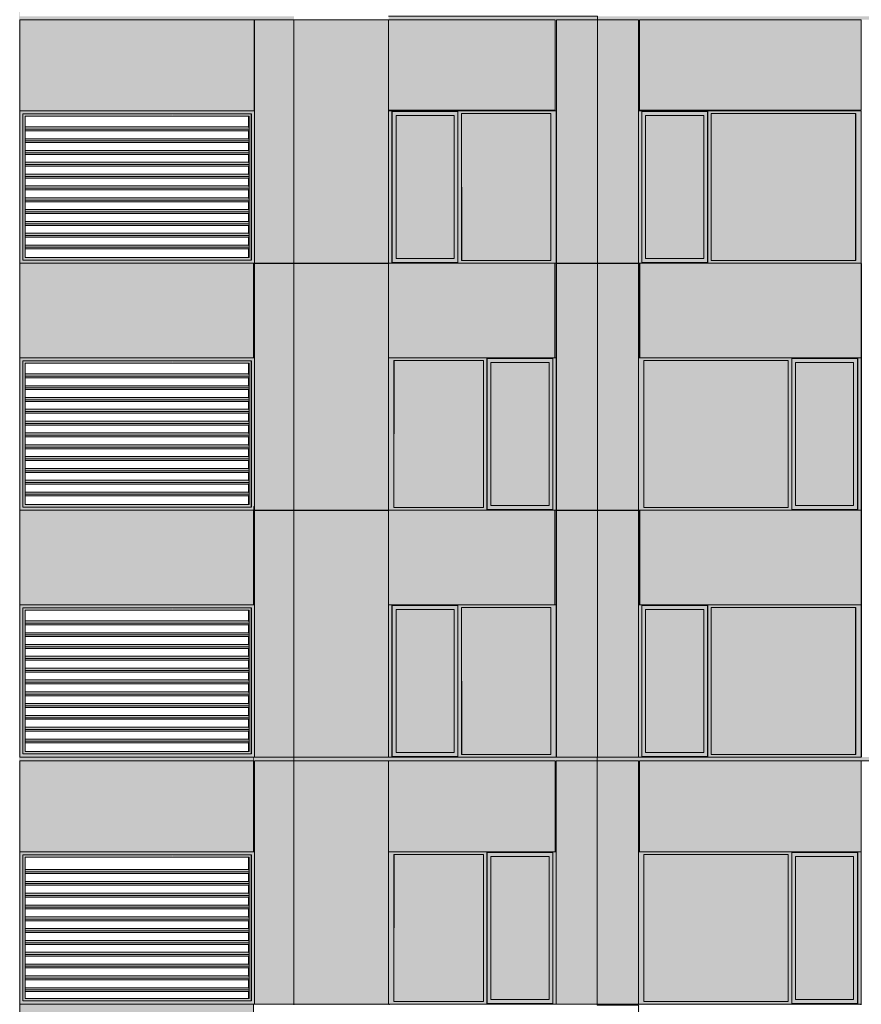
# Model space of a CAD drawing. Header units: millimetres. Extents: x 1036 to 193412, y -5275 to 5839817.
# Tile 37 of 104: x 81949 to 92629, y 19821 to 32318. Entities that reach past the tile are written whole.
import ezdxf

# ---------------------------------------------------------------- set-up
doc = ezdxf.new("R2010")
doc.units = ezdxf.units.MM
doc.layers.add('большой_dwg', color=7, linetype='Continuous', lineweight=9, true_color=0x767676)
doc.layers.add('Фасады_Рабочий Лист _2__3_АР-Стены_внешние__АР_Ном__пера__214', color=7, linetype='Continuous', lineweight=9, true_color=0xcccccc)
for name, color, linetype, lineweight in [('Фасады_Рабочий Лист _2__3_0', 7, 'Continuous', 9), ('Фасады_Рабочий Лист _2__3_0_Ном__пера__120', 7, 'Continuous', 9), ('Фасады_Рабочий Лист _2__3_АР-Стены_внешние__АР_Ном__пера__1', 7, 'Continuous', 9)]:
    doc.layers.add(name, color=color, linetype=linetype, lineweight=lineweight)

# ---------------------------------------------------------------- blocks, each defined once
blk = doc.blocks.new('большой_dwg-21587658-Схема расположения расчетных фрагментов фасада корпуса 1')
at = {"layer": 'Фасады_Рабочий Лист _2__3_0', "true_color": 0xf9f9f9}
for points in [[(81940, 6691), (81949, 6691), (81949, 61358), (81940, 61358), (81940, 7816)], [(84923, 32318), (84923, 32363), (81949, 32363), (81949, 32318), (83431, 32318)], [(84923, 32318), (85429, 32318), (85429, 32363), (84923, 32363)], [(88760, 31163), (88760, 32318), (89279, 32318), (89276, 32363), (86631, 32363), (86631, 32318), (88746, 32318), (88746, 31171), (86637, 31171), (86637, 31163), (88746, 31163)], [(89829, 31163), (89813, 31171), (89813, 32363), (89279, 32363), (89279, 32318), (89801, 32318), (89801, 31163), (89813, 31163)], [(89813, 32318), (93129, 32318), (93129, 32363), (89813, 32363)], [(88689, 29263), (88689, 31128), (87559, 31128), (87559, 29263)], [(92624, 31163), (92624, 31171), (89829, 31171), (89829, 31163)], [(92556, 29263), (92556, 31128), (90726, 31128), (90726, 29263)], [(87464, 29288), (87464, 31103), (86726, 31103), (86726, 29288)], [(90629, 29288), (90629, 31103), (89891, 31103), (89891, 29288)], [(87833, 26128), (87833, 27993), (86702, 27993), (86702, 26128)], [(88667, 26153), (88667, 27968), (87929, 27968), (87929, 26153)], [(91700, 26128), (91700, 27993), (89869, 27993), (89869, 26128)], [(92532, 26153), (92532, 27968), (91794, 27968), (91794, 26153)], [(89813, 24893), (89813, 26093), (89801, 26088), (89801, 24893)], [(87464, 23018), (87464, 24833), (86726, 24833), (86726, 23018)], [(88689, 22993), (88689, 24858), (87559, 24858), (87559, 22993)], [(90629, 23018), (90629, 24833), (89891, 24833), (89891, 23018)], [(92556, 22993), (92556, 24858), (90726, 24858), (90726, 22993)], [(81949, 22913), (84916, 22913), (84916, 22958), (81949, 22958)], [(84916, 22842), (84923, 22948), (84916, 22958), (84916, 22913)], [(84923, 22913), (85429, 22913), (85429, 22958), (84923, 22958)], [(86357, 22913), (86357, 22958), (85429, 22958), (85429, 22913)], [(86629, 22913), (86629, 22958), (86357, 22958), (86357, 22913), (86608, 22913)], [(88746, 22913), (88746, 22958), (86629, 22958), (86629, 22913)], [(88746, 21758), (88759, 21758), (88760, 22913), (89279, 22913), (89279, 22958), (88746, 22958), (88746, 22257)], [(89813, 21758), (89812, 22958), (89279, 22958), (89280, 22913), (89800, 22913), (89800, 21758)], [(92629, 22913), (92629, 22958), (89813, 22958), (89813, 22913)], [(92629, 22913), (93129, 22913), (93129, 22958), (92629, 22958)], [(87833, 19858), (87833, 21723), (86702, 21723), (86702, 19858)], [(88667, 19883), (88667, 21698), (87929, 21698), (87929, 19883)], [(91700, 19858), (91700, 21723), (89869, 21723), (89869, 19858)], [(92532, 19883), (92532, 21698), (91794, 21698), (91794, 19883)], [(89800, 18623), (89813, 18623), (89813, 19813), (89829, 19813), (89829, 19823), (89279, 19821), (89279, 19811), (89800, 19811), (89800, 18647)], [(91154, 19813), (92622, 19813), (92622, 19823), (89829, 19823), (89829, 19813)]]:
    blk.add_hatch(color=7, dxfattribs=at).paths.add_polyline_path(points)
at = {"layer": 'Фасады_Рабочий Лист _2__3_0', "true_color": 0xeeeeee}
h = blk.add_hatch(color=7, dxfattribs=at)
h.paths.add_polyline_path([(92629, 29228), (92629, 31170), (92624, 31163), (92629, 29238)])
h.paths.add_polyline_path([(92630, 31171), (92630, 31171), (92630, 32318)])
at = {"layer": 'Фасады_Рабочий Лист _2__3_0', "true_color": 0xededed}
for points in [[(82699, 31123), (82699, 31163), (81949, 31163), (81989, 31123)], [(81949, 29228), (81989, 29270), (81989, 31123), (81949, 31163), (81949, 29268)], [(81989, 29270), (82017, 29298), (82017, 31093), (81989, 31122), (81989, 29298)], [(82698, 31093), (82698, 31123), (81990, 31122), (82017, 31093)], [(82698, 31093), (83888, 31093), (83888, 31123), (82698, 31123)], [(83889, 31123), (83889, 31163), (82699, 31163), (82699, 31123), (83431, 31123)], [(84859, 31093), (84888, 31123), (83888, 31123), (83889, 31093)], [(83889, 31123), (84890, 31123), (84929, 31163), (83889, 31163)], [(84888, 29268), (84888, 31123), (84859, 31093), (84861, 29298)], [(84929, 29228), (84929, 31163), (84890, 31123), (84890, 29268)], [(90726, 31128), (92629, 31128), (92624, 31163), (89801, 31163), (89801, 31128), (89844, 31128), (89844, 31153), (90681, 31153), (90681, 31128)], [(89801, 29263), (89844, 29263), (89844, 31128), (89801, 31128), (89801, 29288)], [(90629, 31103), (90678, 31103), (90678, 31153), (89844, 31153), (89844, 31103), (89891, 31103)], [(90681, 29263), (90726, 29263), (90726, 31128), (90681, 31128), (90681, 29478)], [(92624, 29263), (92629, 29263), (92624, 31128), (92560, 31128), (92560, 29263)], [(89844, 29288), (89890, 29288), (89890, 31103), (89844, 31103), (89844, 29478)], [(90629, 29288), (90678, 29288), (90678, 31103), (90629, 31103), (90629, 29478)], [(82699, 29228), (82699, 29268), (81989, 29268), (81949, 29228)], [(82698, 29268), (82698, 29298), (82017, 29298), (81989, 29270)], [(83888, 29268), (83888, 29298), (82698, 29298), (82699, 29268), (83431, 29268)], [(83889, 29228), (83889, 29268), (82699, 29268), (82699, 29228), (83431, 29228)], [(83888, 29268), (84888, 29268), (84854, 29298), (83888, 29298)], [(83889, 29228), (84929, 29228), (84888, 29268), (83889, 29268)], [(86673, 29263), (86677, 29288), (86674, 29288)], [(89801, 29228), (92629, 29228), (92624, 29263), (90681, 29263), (90678, 29238), (89844, 29238), (89844, 29263), (89801, 29263), (89801, 29238)], [(89844, 29238), (90678, 29238), (90678, 29288), (89844, 29288)], [(82699, 27988), (82699, 28028), (81949, 28028), (81989, 27988)], [(81949, 26093), (81989, 26135), (81989, 27988), (81949, 28028), (81949, 26133)], [(83889, 27988), (83889, 28028), (82699, 28028), (82699, 27988), (83431, 27988)], [(83889, 27988), (84890, 27988), (84929, 28028), (83889, 28028)], [(84929, 26093), (84929, 28028), (84890, 27988), (84890, 26133)], [(92585, 27993), (92629, 27993), (92629, 28028), (89801, 28028), (89801, 27993), (91748, 27993), (91748, 28018), (92585, 28018)], [(92581, 27968), (92581, 28018), (91748, 28018), (91748, 27968), (92532, 27968)], [(81989, 26135), (82017, 26163), (82017, 27958), (81989, 27987), (81989, 26163)], [(82017, 27958), (82698, 27958), (82698, 27988), (81990, 27987)], [(82698, 27958), (83888, 27958), (83888, 27988), (82698, 27988)], [(84859, 27958), (84888, 27988), (83888, 27988), (83889, 27958)], [(84888, 26133), (84888, 27988), (84859, 27958), (84861, 26163)], [(89801, 26128), (89869, 26128), (89869, 27993), (89801, 27993), (89801, 27673)], [(91703, 26128), (91748, 26128), (91748, 27993), (91703, 27993), (91703, 26153)], [(91794, 26153), (91794, 27968), (91748, 27968), (91748, 26153)], [(92581, 26153), (92581, 27968), (92532, 27968), (92532, 26153)], [(92585, 26128), (92629, 26128), (92629, 27993), (92585, 27993), (92585, 27673)], [(82699, 26093), (82699, 26133), (81989, 26133), (81949, 26093)], [(82698, 26133), (82698, 26163), (82017, 26163), (81989, 26135)], [(83888, 26133), (83888, 26163), (82698, 26163), (82699, 26133), (83431, 26133)], [(82699, 26093), (83889, 26093), (83889, 26133), (82699, 26133)], [(83888, 26133), (84888, 26133), (84854, 26163), (83888, 26163)], [(83889, 26093), (84929, 26093), (84888, 26133), (83889, 26133)], [(92629, 26093), (92629, 26128), (92585, 26128), (92581, 26103), (91748, 26103), (91748, 26128), (89801, 26128), (89801, 26093), (92629, 26093)], [(91748, 26103), (92581, 26103), (92581, 26153), (91748, 26153)], [(82699, 24853), (82699, 24893), (81949, 24893), (81989, 24853)], [(81949, 22958), (81989, 22998), (81989, 24853), (81949, 24893), (81949, 22998)], [(83889, 24853), (83889, 24893), (82699, 24893), (82699, 24853), (83431, 24853)], [(83889, 24853), (84890, 24853), (84929, 24893), (83889, 24893)], [(84929, 22958), (84929, 24893), (84890, 24853), (84890, 22998), (84923, 22965)], [(90629, 24833), (90678, 24833), (90678, 24883), (89844, 24883), (89844, 24833), (89891, 24833)], [(81989, 23000), (82017, 23028), (82017, 24823), (81989, 24852), (81989, 23028)], [(82698, 24823), (82698, 24853), (81990, 24852), (82017, 24823)], [(82698, 24823), (83888, 24823), (83888, 24853), (82698, 24853)], [(84859, 24823), (84888, 24853), (83888, 24853), (83889, 24823)], [(84888, 22998), (84888, 24853), (84859, 24823), (84861, 23028)], [(89844, 22993), (89844, 24858), (89801, 24858), (89801, 22993)], [(89890, 23018), (89890, 24833), (89844, 24833), (89844, 23018)], [(90678, 23018), (90678, 24833), (90629, 24833), (90629, 23018)], [(90681, 22993), (90726, 22993), (90726, 24858), (90681, 24858)], [(92629, 22993), (92629, 22993), (92629, 24858), (92560, 24858), (92560, 22993)], [(81949, 22958), (82699, 22958), (82699, 22998), (81989, 22998)], [(81989, 22998), (82698, 22998), (82698, 23028), (82017, 23028)], [(83888, 22998), (83888, 23028), (82698, 23028), (82699, 22998), (83431, 22998)], [(83889, 22958), (83889, 22998), (82699, 22998), (82699, 22958), (83431, 22958)], [(83889, 22998), (84888, 22998), (84854, 23028), (83888, 23028), (83888, 22998)], [(84861, 22958), (84929, 22958), (84888, 22998), (83889, 22998), (83889, 22958), (84859, 22958)], [(89891, 22968), (90678, 22968), (90678, 23018), (89844, 23018), (89844, 22968)], [(90628, 22958), (92629, 22958), (92629, 22993), (90681, 22993), (90678, 22968), (89844, 22968), (89844, 22993), (89801, 22993), (89801, 22958), (89890, 22958)], [(82699, 21718), (82699, 21758), (81949, 21758), (81989, 21718)], [(81949, 19823), (81989, 19863), (81989, 21718), (81949, 21758), (81949, 19863)], [(83889, 21718), (83889, 21758), (82699, 21758), (82699, 21718), (83431, 21718)], [(83889, 21718), (84890, 21718), (84929, 21758), (83889, 21758)], [(84929, 19823), (84929, 21758), (84890, 21718), (84890, 19863)], [(91700, 21723), (91748, 21723), (91748, 21748), (92585, 21748), (92585, 21723), (92629, 21723), (92629, 21758), (89800, 21758), (89800, 21723), (89869, 21723)], [(92581, 21698), (92581, 21748), (91748, 21748), (91748, 21698), (92532, 21698)], [(81989, 19865), (82017, 19893), (82017, 21688), (81989, 21717), (81989, 19893)], [(82017, 21688), (82698, 21688), (82698, 21718), (81990, 21717)], [(82698, 21688), (83888, 21688), (83888, 21718), (82698, 21718)], [(84859, 21688), (84888, 21718), (83888, 21718), (83889, 21688)], [(84888, 19863), (84888, 21718), (84859, 21688), (84861, 19893)], [(89800, 19858), (89869, 19858), (89869, 21723), (89800, 21723), (89800, 20452)], [(91703, 19858), (91748, 19858), (91748, 21723), (91703, 21723), (91703, 19883)], [(91748, 19883), (91794, 19883), (91794, 21698), (91748, 21698), (91748, 20452)], [(92581, 19883), (92581, 21698), (92532, 21698), (92532, 19883)], [(92629, 19858), (92629, 21723), (92585, 21723), (92585, 19858)], [(81989, 19863), (82698, 19863), (82698, 19893), (82017, 19893)], [(83888, 19863), (83888, 19893), (82698, 19893), (82699, 19863), (83431, 19863)], [(83888, 19863), (84888, 19863), (84854, 19893), (83888, 19893)], [(91748, 19833), (92581, 19833), (92581, 19883), (91748, 19883)], [(82699, 19823), (82699, 19863), (81989, 19863), (81949, 19823)], [(83889, 19823), (83889, 19863), (82699, 19863), (82699, 19823), (83431, 19823)], [(83889, 19823), (84929, 19823), (84888, 19863), (83889, 19863)], [(89829, 19823), (92629, 19823), (92629, 19858), (92585, 19858), (92581, 19833), (91748, 19833), (91748, 19858), (89800, 19858), (89800, 19823)]]:
    blk.add_hatch(color=7, dxfattribs=at).paths.add_polyline_path(points)
at = {"layer": 'Фасады_Рабочий Лист _2__3_0', "true_color": 0xf8f8f8}
for points in [[(86630, 29228), (86637, 31171), (86630, 31163), (86630, 29478)], [(85430, 29228), (85430, 29223), (86357, 29223)], [(86629, 29223), (86629, 29228), (86608, 29224)], [(88760, 28028), (88759, 29224), (88746, 29228), (88746, 28028)], [(85429, 24893), (85431, 26088), (85430, 26093), (85430, 25868)], [(88746, 24893), (88760, 24893), (88759, 26089), (88746, 26093), (88746, 25868)], [(85430, 19811), (86357, 19814), (86357, 19821), (85429, 19821), (85429, 19814)], [(86608, 19811), (86629, 19813), (86629, 19821), (86357, 19821), (86357, 19811), (86506, 19811)]]:
    blk.add_hatch(color=7, dxfattribs=at).paths.add_polyline_path(points)
at = {"layer": 'Фасады_Рабочий Лист _2__3_0', "true_color": 0xe6e6e4}
for points in [[(87511, 31128), (88759, 31128), (88759, 31163), (86631, 31163), (86631, 31128), (86673, 31128), (86677, 31153), (87511, 31153)], [(86631, 29263), (86673, 29263), (86673, 31128), (86631, 31128), (86631, 29400)], [(86726, 31103), (87511, 31103), (87511, 31153), (86677, 31153), (86677, 31103)], [(87511, 29263), (87555, 29263), (87555, 31128), (87511, 31128), (87511, 29288)], [(88759, 29263), (88759, 31128), (88689, 31128), (88689, 29263)], [(86726, 29288), (86726, 31103), (86677, 31103), (86677, 29288)], [(87511, 29288), (87511, 31103), (87464, 31103), (87464, 29288)], [(82020, 30929), (84861, 30929), (84857, 30958), (82020, 30958)], [(82020, 30908), (84859, 30912), (84859, 30929), (82020, 30929)], [(82020, 30779), (84861, 30779), (84857, 30808), (82020, 30808)], [(82020, 30758), (84859, 30762), (84859, 30779), (82020, 30779)], [(82020, 30629), (84861, 30629), (84857, 30658), (82020, 30658)], [(82020, 30608), (84859, 30612), (84859, 30629), (82020, 30629)], [(82020, 30479), (84861, 30479), (84857, 30508), (82020, 30508)], [(82020, 30458), (84859, 30462), (84859, 30479), (82020, 30479)], [(82020, 30329), (84861, 30329), (84857, 30358), (82020, 30358)], [(82020, 30308), (84859, 30312), (84859, 30329), (82020, 30329)], [(82020, 30179), (84861, 30179), (84857, 30208), (82020, 30208)], [(82020, 30158), (84859, 30162), (84859, 30179), (82020, 30179)], [(82020, 30029), (84860, 30035), (84857, 30058), (82020, 30058)], [(82020, 30008), (84859, 30012), (84859, 30029), (82020, 30029)], [(82020, 29879), (84860, 29883), (84857, 29908), (82020, 29908)], [(82020, 29858), (84859, 29862), (84859, 29879), (82020, 29879)], [(82020, 29729), (84861, 29731), (84857, 29758), (82020, 29758)], [(82020, 29708), (84859, 29712), (84859, 29729), (82020, 29729)], [(82020, 29579), (84861, 29580), (84857, 29608), (82020, 29608)], [(82020, 29558), (84859, 29562), (84859, 29579), (82020, 29579)], [(82020, 29429), (84861, 29429), (84857, 29458), (82020, 29458)], [(82020, 29408), (84859, 29412), (84859, 29429), (82020, 29429)], [(86677, 29228), (88759, 29228), (88759, 29263), (87511, 29263), (87511, 29238), (86673, 29238), (86673, 29263), (86631, 29263), (86631, 29228), (86637, 29228)], [(87464, 29238), (87511, 29238), (87511, 29288), (86677, 29288), (86677, 29238), (86726, 29238)], [(88759, 27993), (88759, 28028), (86631, 28028), (86631, 27993), (87877, 27993), (87880, 28018), (88714, 28018), (88714, 27993)], [(87929, 27968), (88714, 27968), (88714, 28018), (87880, 28018), (87880, 27968)], [(86631, 26128), (86698, 26128), (86698, 27993), (86631, 27993), (86631, 27673)], [(87833, 26128), (87877, 26128), (87877, 27993), (87833, 27993), (87833, 27673)], [(87929, 26153), (87929, 27968), (87880, 27968), (87880, 26153)], [(88714, 26153), (88714, 27968), (88668, 27968), (88668, 26153)], [(88759, 26128), (88759, 27993), (88714, 27993), (88714, 26128)], [(82020, 27794), (84861, 27794), (84857, 27823), (82020, 27823)], [(82020, 27773), (84859, 27777), (84859, 27794), (82020, 27794)], [(82020, 27644), (84861, 27644), (84857, 27673), (82020, 27673)], [(82020, 27623), (84859, 27627), (84859, 27644), (82020, 27644)], [(82020, 27494), (84861, 27494), (84857, 27523), (82020, 27523)], [(82020, 27473), (84859, 27477), (84859, 27494), (82020, 27494)], [(82020, 27344), (84861, 27344), (84857, 27373), (82020, 27373)], [(82020, 27323), (84859, 27327), (84859, 27344), (82020, 27344)], [(82020, 27194), (84861, 27194), (84857, 27223), (82020, 27223)], [(82020, 27173), (84859, 27177), (84859, 27194), (82020, 27194)], [(82020, 27044), (84861, 27044), (84857, 27073), (82020, 27073)], [(82020, 27023), (84859, 27027), (84859, 27044), (82020, 27044)], [(82020, 26894), (84860, 26900), (84857, 26923), (82020, 26923)], [(82020, 26873), (84859, 26877), (84859, 26894), (82020, 26894)], [(82020, 26744), (84860, 26748), (84857, 26773), (82020, 26773)], [(82020, 26723), (84859, 26727), (84859, 26744), (82020, 26744)], [(82020, 26594), (84861, 26596), (84857, 26623), (82020, 26623)], [(82020, 26573), (84859, 26577), (84859, 26594), (82020, 26594)], [(82020, 26444), (84861, 26445), (84857, 26473), (82020, 26473)], [(82020, 26423), (84859, 26427), (84859, 26444), (82020, 26444)], [(82020, 26294), (84861, 26294), (84857, 26323), (82020, 26323)], [(82020, 26273), (84859, 26277), (84859, 26294), (82020, 26294)], [(86645, 26093), (88759, 26093), (88759, 26128), (88714, 26128), (88714, 26103), (87877, 26103), (87877, 26128), (86631, 26128), (86631, 26093)], [(87929, 26103), (88714, 26103), (88714, 26153), (87880, 26153), (87880, 26103)], [(86673, 24858), (86677, 24883), (87511, 24883), (87511, 24858), (88759, 24858), (88759, 24893), (86631, 24893), (86631, 24858)], [(86726, 24833), (87511, 24833), (87511, 24883), (86677, 24883), (86677, 24833)], [(86631, 22993), (86673, 22993), (86673, 24858), (86631, 24858)], [(86726, 23018), (86726, 24833), (86677, 24833), (86677, 23018)], [(87511, 23018), (87511, 24833), (87464, 24833), (87464, 23018)], [(87511, 22993), (87555, 22993), (87555, 24858), (87511, 24858), (87511, 23018)], [(88759, 22993), (88759, 24858), (88689, 24858), (88689, 22993)], [(82020, 24659), (84861, 24659), (84857, 24688), (82020, 24688)], [(82020, 24638), (84859, 24642), (84859, 24659), (82020, 24659)], [(82020, 24509), (84861, 24509), (84857, 24538), (82020, 24538)], [(82020, 24488), (84859, 24492), (84859, 24509), (82020, 24509)], [(82020, 24359), (84861, 24359), (84857, 24388), (82020, 24388)], [(82020, 24338), (84859, 24342), (84859, 24359), (82020, 24359)], [(82020, 24209), (84861, 24209), (84857, 24238), (82020, 24238)], [(82020, 24188), (84859, 24192), (84859, 24209), (82020, 24209)], [(82020, 24059), (84860, 24063), (84857, 24088), (82020, 24088), (82020, 24063)], [(82020, 24038), (84859, 24042), (84859, 24059), (82020, 24059)], [(82020, 23909), (84861, 23909), (84857, 23938), (82020, 23938)], [(82020, 23888), (84859, 23892), (84859, 23909), (82020, 23909)], [(82020, 23759), (84860, 23765), (84857, 23788), (82020, 23788)], [(82020, 23738), (84859, 23742), (84859, 23759), (82020, 23759)], [(82020, 23609), (84860, 23613), (84857, 23638), (82020, 23638)], [(82020, 23588), (84859, 23592), (84859, 23609), (82020, 23609)], [(82020, 23459), (84861, 23461), (84857, 23488), (82020, 23488)], [(82020, 23438), (84859, 23442), (84859, 23459), (82020, 23459)], [(82020, 23309), (84861, 23310), (84857, 23338), (82020, 23338)], [(82020, 23288), (84859, 23292), (84859, 23309), (82020, 23309)], [(82020, 23159), (84861, 23159), (84857, 23188), (82020, 23188)], [(82020, 23138), (84859, 23142), (84859, 23159), (82020, 23159)], [(87464, 22968), (87511, 22968), (87511, 23018), (86677, 23018), (86677, 22968), (86726, 22968)], [(87511, 22958), (88759, 22958), (88759, 22993), (87511, 22993), (87511, 22968), (86673, 22968), (86673, 22993), (86631, 22993), (86631, 22958), (86677, 22958)], [(86702, 21723), (87877, 21723), (87880, 21748), (88714, 21748), (88714, 21723), (88759, 21723), (88759, 21758), (86629, 21758), (86629, 21723), (86698, 21723)], [(87929, 21698), (88714, 21698), (88714, 21748), (87880, 21748), (87880, 21698)], [(86629, 19858), (86698, 19858), (86698, 21723), (86629, 21723), (86629, 19858)], [(87833, 19858), (87877, 19858), (87877, 21723), (87833, 21723)], [(87880, 19883), (87929, 19883), (87929, 21698), (87880, 21698)], [(88668, 19883), (88714, 19883), (88714, 21698), (88668, 21698), (88668, 20628)], [(88714, 19858), (88759, 19858), (88759, 21723), (88714, 21723), (88714, 19883)], [(82020, 21503), (84861, 21503), (84857, 21531), (82020, 21531)], [(82020, 21482), (84859, 21486), (84859, 21503), (82020, 21503)], [(82020, 21353), (84861, 21353), (84857, 21381), (82020, 21381)], [(82020, 21332), (84859, 21336), (84859, 21353), (82020, 21353)], [(82020, 21203), (84861, 21203), (84857, 21231), (82020, 21231)], [(82020, 21182), (84859, 21186), (84859, 21203), (82020, 21203)], [(82020, 21053), (84861, 21053), (84857, 21081), (82020, 21081)], [(82020, 21032), (84859, 21036), (84859, 21053), (82020, 21053)], [(82020, 20903), (84861, 20903), (84857, 20931), (82020, 20931)], [(82020, 20882), (84859, 20886), (84859, 20903), (82020, 20903)], [(82020, 20753), (84861, 20753), (84857, 20781), (82020, 20781)], [(82020, 20732), (84859, 20736), (84859, 20753), (82020, 20753)], [(82020, 20603), (84860, 20608), (84857, 20631), (82020, 20631)], [(82020, 20582), (84859, 20586), (84859, 20603), (82020, 20603)], [(82020, 20453), (84860, 20457), (84857, 20481), (82020, 20481)], [(82020, 20432), (84859, 20436), (84859, 20453), (82020, 20452)], [(82020, 20303), (84861, 20305), (84857, 20331), (82020, 20331)], [(82020, 20282), (84859, 20286), (84859, 20303), (82020, 20303)], [(82020, 20153), (84861, 20153), (84857, 20181), (82020, 20181)], [(82020, 20132), (84859, 20136), (84859, 20153), (82020, 20153)], [(82020, 20003), (84861, 20003), (84857, 20031), (82020, 20031)], [(82020, 19982), (84859, 19986), (84859, 20003), (82020, 20003)], [(87929, 19833), (88714, 19833), (88714, 19883), (87880, 19883), (87880, 19833)], [(87880, 19823), (88759, 19823), (88759, 19858), (88714, 19858), (88714, 19833), (87877, 19833), (87877, 19858), (86629, 19858), (86629, 19823), (87871, 19823)]]:
    blk.add_hatch(color=254, dxfattribs=at).paths.add_polyline_path(points)
h = blk.add_hatch(color=254, dxfattribs=at)
h.paths.add_polyline_path([(84861, 29579), (84858, 29558), (84859, 29439), (84861, 29429), (84861, 29558)])
h.paths.add_polyline_path([(84861, 29729), (84858, 29708), (84859, 29589), (84861, 29579), (84861, 29708)])
h.paths.add_polyline_path([(84861, 29879), (84858, 29858), (84859, 29739), (84861, 29729), (84861, 29858)])
h.paths.add_polyline_path([(84861, 30029), (84858, 30008), (84859, 29889), (84861, 29879), (84861, 30008)])
h.paths.add_polyline_path([(84861, 29298), (84858, 30308), (84859, 30189), (84860, 30172), (84858, 30158), (84859, 30039), (84861, 30029), (84861, 29478)])
h.paths.add_polyline_path([(84859, 29298), (84861, 29298), (84858, 29408), (84854, 29298)])
h.paths.add_polyline_path([(84861, 30479), (84858, 30608), (84859, 30489), (84859, 30485)])
h.paths.add_polyline_path([(84861, 30329), (84858, 30458), (84859, 30339), (84860, 30334)])
h.paths.add_polyline_path([(84861, 30779), (84858, 30908), (84859, 30789), (84859, 30787)])
h.paths.add_polyline_path([(84861, 30629), (84858, 30758), (84859, 30639), (84859, 30636)])
h.paths.add_polyline_path([(84861, 30929), (84859, 31093), (84854, 31093), (84859, 30938)])
at = {"layer": 'Фасады_Рабочий Лист _2__3_0', "true_color": 0xf9f9f9}
h = blk.add_hatch(color=7, dxfattribs=at)
h.paths.add_polyline_path([(89801, 28028), (89813, 28028), (89813, 29228), (89801, 29223)])
h.paths.add_polyline_path([(89801, 29223), (89801, 29228), (89801, 29223)])
at = {"layer": 'Фасады_Рабочий Лист _2__3_0', "true_color": 0xf3f3f3}
for points in [[(84916, 28028), (84923, 28853), (84916, 28853)], [(84916, 26093), (84923, 26142), (84916, 26142), (84916, 26107)]]:
    blk.add_hatch(color=7, dxfattribs=at).paths.add_polyline_path(points)
at = {"layer": 'Фасады_Рабочий Лист _2__3_0', "true_color": 0xe6e6e4}
h = blk.add_hatch(color=254, dxfattribs=at)
h.paths.add_polyline_path([(84861, 26444), (84858, 26423), (84859, 26304), (84861, 26294), (84861, 26423)])
h.paths.add_polyline_path([(84861, 26594), (84858, 26573), (84859, 26454), (84861, 26444), (84861, 26573)])
h.paths.add_polyline_path([(84861, 26744), (84858, 26723), (84859, 26604), (84861, 26594), (84861, 26723)])
h.paths.add_polyline_path([(84861, 26894), (84858, 26873), (84859, 26754), (84861, 26744), (84861, 26873)])
h.paths.add_polyline_path([(84861, 26163), (84858, 27173), (84859, 27054), (84860, 27037), (84858, 27023), (84859, 26904), (84861, 26894), (84861, 26770)])
h.paths.add_polyline_path([(84859, 26163), (84861, 26163), (84858, 26273), (84854, 26163)])
h.paths.add_polyline_path([(84861, 27344), (84858, 27473), (84859, 27354), (84859, 27350)])
h.paths.add_polyline_path([(84861, 27194), (84858, 27323), (84859, 27204), (84860, 27199)])
h.paths.add_polyline_path([(84861, 27644), (84858, 27773), (84859, 27654), (84859, 27652)])
h.paths.add_polyline_path([(84861, 27494), (84858, 27623), (84859, 27504), (84859, 27501)])
h.paths.add_polyline_path([(84861, 27794), (84859, 27958), (84854, 27958), (84859, 27803)])
at = {"layer": 'Фасады_Рабочий Лист _2__3_0', "true_color": 0xededed}
h = blk.add_hatch(color=7, dxfattribs=at)
h.paths.add_polyline_path([(92629, 24858), (92629, 24858), (92629, 24893)])
h.paths.add_polyline_path([(90726, 24858), (92629, 24858), (92629, 24893), (89801, 24893), (89801, 24858), (89844, 24858), (89844, 24883), (90681, 24883), (90681, 24858)])
at = {"layer": 'Фасады_Рабочий Лист _2__3_0', "true_color": 0xe6e6e4}
h = blk.add_hatch(color=254, dxfattribs=at)
h.paths.add_polyline_path([(84861, 23309), (84858, 23288), (84859, 23169), (84861, 23159), (84861, 23288)])
h.paths.add_polyline_path([(84861, 23459), (84858, 23438), (84859, 23319), (84861, 23309), (84861, 23438)])
h.paths.add_polyline_path([(84861, 23609), (84858, 23588), (84859, 23469), (84861, 23459), (84861, 23588)])
h.paths.add_polyline_path([(84861, 23759), (84858, 23738), (84859, 23619), (84861, 23609), (84861, 23738)])
h.paths.add_polyline_path([(84861, 23028), (84858, 24038), (84859, 23919), (84860, 23902), (84858, 23888), (84859, 23769), (84861, 23759), (84861, 23138)])
h.paths.add_polyline_path([(84854, 23028), (84861, 23028), (84858, 23138)])
h.paths.add_polyline_path([(84861, 24209), (84858, 24338), (84859, 24219), (84859, 24215)])
h.paths.add_polyline_path([(84861, 24059), (84858, 24188), (84859, 24069), (84860, 24063)])
h.paths.add_polyline_path([(84861, 24509), (84858, 24638), (84859, 24519), (84859, 24517)])
h.paths.add_polyline_path([(84861, 24359), (84858, 24488), (84859, 24369), (84859, 24366)])
h.paths.add_polyline_path([(84861, 24659), (84859, 24823), (84854, 24823), (84859, 24668)])
h = blk.add_hatch(color=254, dxfattribs=at)
h.paths.add_polyline_path([(84861, 20153), (84858, 20132), (84859, 20012), (84861, 20003), (84861, 20140)])
h.paths.add_polyline_path([(84861, 20303), (84858, 20282), (84859, 20162), (84861, 20153), (84861, 20282)])
h.paths.add_polyline_path([(84861, 20453), (84858, 20432), (84859, 20312), (84861, 20303), (84861, 20452)])
h.paths.add_polyline_path([(84861, 20603), (84858, 20582), (84859, 20462), (84861, 20453), (84861, 20582)])
h.paths.add_polyline_path([(84861, 19893), (84858, 20882), (84859, 20762), (84860, 20746), (84858, 20732), (84859, 20612), (84861, 20603), (84861, 20452)])
h.paths.add_polyline_path([(84854, 19893), (84861, 19893), (84858, 19982)])
h.paths.add_polyline_path([(84861, 21053), (84858, 21182), (84859, 21062), (84859, 21059)])
h.paths.add_polyline_path([(84861, 20903), (84858, 21032), (84859, 20912), (84860, 20908)])
h.paths.add_polyline_path([(84861, 21353), (84858, 21482), (84859, 21362), (84859, 21360)])
h.paths.add_polyline_path([(84861, 21203), (84858, 21332), (84859, 21212), (84859, 21210)])
h.paths.add_polyline_path([(84861, 21503), (84859, 21688), (84854, 21688), (84859, 21511)])
at = {"layer": 'Фасады_Рабочий Лист _2__3_АР-Стены_внешние__АР_Ном__пера__214', "true_color": 0xf9f9f9}
for points in [[(83431, 31163), (84923, 31163), (84923, 32318), (81949, 32318), (81949, 31163), (82699, 31163)], [(84929, 29228), (85429, 29228), (85429, 32318), (84929, 32318), (84929, 29268)], [(86629, 29228), (86629, 32318), (85429, 32318), (85429, 29228), (86608, 29228)], [(88746, 31171), (88746, 32318), (86629, 32318), (86629, 31171)], [(88760, 29228), (89280, 29228), (89279, 32318), (88760, 32318), (88760, 29478)], [(89464, 29228), (89464, 32318), (89280, 32318), (89280, 29228)], [(89801, 29228), (89801, 32318), (89464, 32318), (89464, 29228), (89785, 29228)], [(92629, 31171), (92629, 32318), (89813, 32318), (89813, 31171)], [(83431, 28028), (84916, 28028), (84916, 29228), (81949, 29228), (81949, 28028), (82699, 28028)], [(85019, 26093), (85429, 26093), (85429, 29223), (84929, 29223), (84929, 26093)], [(85430, 26093), (86629, 26093), (86629, 29223), (85430, 29223), (85430, 27673)], [(88739, 28028), (88739, 29228), (86629, 29228), (86629, 28028)], [(89280, 26093), (89279, 29223), (88760, 29223), (88760, 26093)], [(89464, 26093), (89464, 29223), (89280, 29223), (89280, 26093)], [(89785, 26093), (89801, 26093), (89801, 29223), (89464, 29223), (89464, 26093)], [(92629, 28028), (92629, 29228), (89820, 29228), (89820, 28028)], [(81989, 24893), (84916, 24893), (84916, 26093), (81949, 26093), (81949, 24893)], [(85019, 22958), (85429, 22958), (85429, 26088), (84929, 26088), (84929, 22958)], [(86608, 22958), (86629, 22958), (86629, 26088), (85429, 26088), (85429, 22958)], [(88739, 24893), (88739, 26093), (86629, 26093), (86629, 24893)], [(88760, 22958), (89280, 22958), (89279, 26088), (88760, 26083), (88760, 24893)], [(89464, 22958), (89464, 26088), (89280, 26088), (89280, 22958)], [(89785, 22958), (89801, 22958), (89801, 26088), (89464, 26088), (89464, 22958)], [(92629, 24893), (92629, 26093), (89820, 26093), (89820, 24893)], [(83431, 21758), (84916, 21758), (84916, 22913), (81949, 22913), (81949, 21758), (82699, 21758)], [(84932, 19821), (85429, 19823), (85429, 22913), (84929, 22913), (84929, 19821)], [(86629, 19821), (86629, 22913), (85429, 22913), (85429, 19821), (86629, 19821)], [(88746, 21758), (88746, 22913), (86629, 22913), (86629, 21758)], [(89279, 19821), (89279, 22913), (88759, 22913), (88759, 19821)], [(89279, 19821), (89463, 19821), (89463, 22913), (89279, 22913), (89279, 22257)], [(89785, 19821), (89800, 19821), (89800, 22913), (89463, 22913), (89463, 19821)], [(92629, 21758), (92629, 22913), (89813, 22913), (89813, 21758)], [(83889, 18623), (84916, 18623), (84916, 19823), (81949, 19823), (81949, 18623), (83431, 18623)]]:
    blk.add_hatch(color=7, dxfattribs=at).paths.add_polyline_path(points)
at = {"layer": 'Фасады_Рабочий Лист _2__3_0_Ном__пера__120', "color": 253, "true_color": 0xaaaaaa}
for p, q in [((84888, 29268), (84888, 31123)), ((86630, 31171), (86630, 29228)), ((86637, 31163), (86637, 31171)), ((88760, 31163), (88759, 31163)), ((92556, 29263), (92556, 31128)), ((92624, 31171), (92624, 31163)), ((84854, 31093), (84854, 30958)), ((84861, 31048), (84861, 29393)), ((84854, 30908), (84854, 30808)), ((84854, 30758), (84854, 30658)), ((84854, 30608), (84854, 30508)), ((84854, 30458), (84854, 30358)), ((84854, 30308), (84854, 30208)), ((84854, 30158), (84854, 30058)), ((84854, 30008), (84854, 29908)), ((84854, 29858), (84854, 29758)), ((84854, 29708), (84854, 29608)), ((84854, 29558), (84854, 29458)), ((84854, 29408), (84854, 29298)), ((85430, 29228), (86629, 29228)), ((88746, 29228), (88746, 28028)), ((89279, 29223), (89279, 29228)), ((81949, 28375), (81952, 28375)), ((81949, 28363), (81952, 28363)), ((86630, 28028), (86630, 26093)), ((88760, 28028), (88759, 28028)), ((84854, 27958), (84854, 27823)), ((84861, 27913), (84861, 26258)), ((84888, 26133), (84888, 27988)), ((91700, 27993), (91700, 26128)), ((84854, 27773), (84854, 27673)), ((84854, 27623), (84854, 27523)), ((84854, 27473), (84854, 27373)), ((84854, 27323), (84854, 27223)), ((84854, 27173), (84854, 27073)), ((84854, 27023), (84854, 26923)), ((84854, 26873), (84854, 26773)), ((84854, 26723), (84854, 26623)), ((84854, 26573), (84854, 26473)), ((84854, 26423), (84854, 26323)), ((84854, 26273), (84854, 26163)), ((85431, 26088), (86629, 26088)), ((88746, 26093), (88746, 24893)), ((89279, 26088), (89279, 26093)), ((81949, 25228), (81952, 25228)), ((86630, 24893), (86630, 22958)), ((88760, 24893), (88759, 24893)), ((84854, 24823), (84854, 24688)), ((84861, 24778), (84861, 23123)), ((84888, 22998), (84888, 24853)), ((92556, 22993), (92556, 24858)), ((84854, 24638), (84854, 24538)), ((84858, 24638), (84861, 24659)), ((84854, 24488), (84854, 24388)), ((84854, 24338), (84854, 24238)), ((84854, 24188), (84854, 24088)), ((84854, 24038), (84854, 23938)), ((84854, 23888), (84854, 23788)), ((84854, 23738), (84854, 23638)), ((84854, 23588), (84854, 23488)), ((84854, 23438), (84854, 23338)), ((84854, 23288), (84854, 23188)), ((84854, 23138), (84854, 23028)), ((84923, 22958), (84923, 22958)), ((81949, 22093), (81952, 22093)), ((84854, 21688), (84854, 21531)), ((84861, 21643), (84861, 19967)), ((84888, 19863), (84888, 21718)), ((91700, 21723), (91700, 19858)), ((84854, 21482), (84854, 21381)), ((84854, 21332), (84854, 21231)), ((84854, 21182), (84854, 21081)), ((84854, 21032), (84854, 20931)), ((84854, 20882), (84854, 20781)), ((84854, 20732), (84854, 20631)), ((84854, 20582), (84854, 20481)), ((84854, 20432), (84854, 20331)), ((84854, 20282), (84854, 20181)), ((84854, 20132), (84854, 20031)), ((84854, 19982), (84854, 19893)), ((85429, 19821), (85429, 19814)), ((86636, 19813), (86636, 19823))]:
    blk.add_line(p, q, dxfattribs=at)
at = {"layer": 'Фасады_Рабочий Лист _2__3_0_Ном__пера__120', "color": 253, "true_color": 0xaaaaaa, "flags": 128}
for points in [[(84923, 31163), (84923, 32153), (84923, 32318), (81949, 32318), (81949, 31163), (82699, 31163)], [(84923, 29228), (84923, 29228), (85429, 29228), (85429, 32318), (84929, 32318), (84929, 31163), (84929, 29228)], [(85430, 32318), (86629, 32318), (86629, 31171), (88739, 31171), (88746, 31171), (88746, 32318), (86629, 32318)], [(89280, 29228), (89280, 32363), (88760, 32363), (88759, 32363), (86629, 32363)], [(89801, 29228), (89801, 32318), (89464, 32318), (89280, 32318), (88760, 32318), (88760, 29228)], [(89813, 31171), (89813, 32318), (92629, 32318), (92629, 31171), (89813, 31171), (89820, 31171)], [(85429, 32153), (85429, 31163), (85430, 31163)], [(81959, 29228), (84916, 29228), (84916, 28028), (83889, 28028), (82699, 28028), (81959, 28028), (81949, 28028), (81949, 29223), (81949, 29228), (81949, 31163)], [(82699, 29268), (83889, 29268), (84890, 29268), (84890, 31123), (83889, 31123), (82699, 31123), (81989, 31123), (81989, 29268), (82699, 29268)], [(82699, 31163), (83889, 31163), (84929, 31163)], [(85429, 28028), (85429, 28853), (85429, 31163)], [(86631, 29228), (88739, 29228), (88759, 29228), (88759, 29263), (88759, 31128), (88759, 31163), (86631, 31163)], [(86673, 29238), (86673, 29263), (86673, 31128), (86673, 31153), (87511, 31153), (87511, 31128), (87511, 29263), (87511, 29238), (86673, 29238)], [(86677, 31153), (86677, 31103), (86677, 29288), (86677, 29238)], [(87555, 31128), (88689, 31128), (88689, 29263), (87555, 29263), (87555, 31128), (87559, 29263)], [(88759, 29228), (88760, 29228), (89280, 29228), (89464, 29228), (89801, 29228), (89813, 29228), (92629, 29228), (92629, 29263), (92629, 31128), (92629, 31163), (89801, 31163)], [(89844, 29238), (89844, 29263), (89844, 31128), (89844, 31153), (90681, 31153), (90681, 31128), (90681, 29263), (90681, 29238), (89844, 29238)], [(90678, 29238), (90678, 29288), (90678, 31103), (90678, 31153)], [(92560, 29263), (90726, 29263), (90726, 31128), (92560, 31128), (92560, 29263)], [(82020, 29298), (82017, 29298), (82017, 31093), (82020, 31093)], [(84861, 31093), (84861, 29298), (82020, 29298), (82020, 31093), (84861, 31093)], [(86726, 29288), (87464, 29288), (87464, 31103), (86726, 31103), (86726, 29288)], [(87464, 31103), (87464, 31103), (87464, 29288), (87464, 29288)], [(89890, 29288), (89891, 29288), (90629, 29288), (90629, 31103), (89891, 31103), (89891, 29288), (89891, 31103)], [(82020, 30929), (84861, 30929), (84857, 30958), (82020, 30958)], [(82020, 30908), (84858, 30908), (84861, 30929)], [(82020, 30779), (84861, 30779), (84857, 30808), (82020, 30808)], [(82020, 30758), (84858, 30758), (84861, 30779)], [(82020, 30629), (84861, 30629), (84857, 30658), (82020, 30658)], [(82020, 30608), (84858, 30608), (84861, 30629)], [(82020, 30479), (84861, 30479), (84857, 30508), (82020, 30508)], [(82020, 30458), (84858, 30458), (84861, 30479)], [(82020, 30329), (84861, 30329), (84857, 30358), (82020, 30358)], [(82020, 30308), (84858, 30308), (84861, 30329)], [(82020, 30179), (84861, 30179), (84857, 30208), (82020, 30208)], [(82020, 30158), (84858, 30158), (84861, 30179)], [(82020, 30029), (84861, 30029), (84857, 30058), (82020, 30058)], [(82020, 30008), (84858, 30008), (84861, 30029)], [(82020, 29879), (84861, 29879), (84857, 29908), (82020, 29908)], [(82020, 29858), (84858, 29858), (84861, 29879)], [(82020, 29729), (84861, 29729), (84857, 29758), (82020, 29758)], [(82020, 29708), (84858, 29708), (84861, 29729)], [(82020, 29579), (84861, 29579), (84857, 29608), (82020, 29608)], [(82020, 29558), (84858, 29558), (84861, 29579)], [(82020, 29429), (84861, 29429), (84857, 29458), (82020, 29458)], [(82020, 29408), (84858, 29408), (84861, 29429)], [(81949, 29228), (82699, 29228), (83889, 29228), (84929, 29228), (84923, 29228), (84923, 28853), (84923, 28028)], [(84923, 26093), (84923, 26093), (85429, 26093), (85429, 29223), (84929, 29223), (84929, 28028), (84929, 26093)], [(84923, 28028), (84923, 29223), (84929, 29223)], [(86629, 29223), (85430, 29223), (85430, 26093), (86629, 26093)], [(86629, 28028), (88739, 28028), (88739, 29228), (88746, 29228), (86629, 29228), (86629, 28028)], [(89280, 29223), (88760, 29223), (88760, 26093)], [(89801, 26093), (89801, 29223), (89464, 29223), (89280, 29223), (89280, 26093)], [(89801, 28028), (89813, 28028), (89820, 28028), (89820, 29228), (92629, 29228), (92629, 28028), (89813, 28028), (89813, 29228), (89820, 29228)], [(92630, 26093), (92630, 29223), (92629, 29223)], [(81949, 28028), (81949, 26093), (81949, 24893), (82699, 24893), (83889, 24893), (84929, 24893)], [(81959, 28028), (84916, 28028), (84929, 28028)], [(85430, 28028), (85429, 28028), (85429, 24893), (85431, 24893)], [(88739, 28028), (88746, 28028), (88759, 28028), (88759, 27993), (88759, 26128), (88759, 26093), (88746, 26093), (86631, 26093)], [(88714, 26103), (88714, 26128), (88714, 27993), (88714, 28018), (87877, 28018), (87877, 27993), (87877, 26128), (87877, 26103), (88714, 26103)], [(87880, 26103), (87880, 26153), (87880, 27968), (87880, 28018)], [(92629, 28028), (92629, 27993), (92629, 26128), (92629, 26093), (89820, 26093), (89801, 26093), (89464, 26093), (89280, 26093), (88760, 26093), (88759, 26093)], [(92585, 26103), (92585, 26128), (92585, 27993), (92585, 28018), (91748, 28018), (91748, 27993), (91748, 26128), (91748, 26103), (92585, 26103)], [(92581, 28018), (92581, 27968), (92581, 26153), (92581, 26103)], [(82699, 26133), (83889, 26133), (84890, 26133), (84890, 27988), (83889, 27988), (82699, 27988), (81989, 27988), (81989, 26133), (82699, 26133)], [(82020, 26163), (82017, 26163), (82017, 27958), (82020, 27958)], [(84861, 27958), (84861, 26163), (82020, 26163), (82020, 27958), (84861, 27958)], [(86698, 26128), (87833, 26128), (87833, 27993), (86698, 27993), (86698, 26128), (86702, 27993)], [(88668, 26153), (88667, 26153), (87929, 26153), (87929, 27968), (88667, 27968), (88667, 26153), (88667, 27968)], [(91703, 26128), (91703, 27993), (89869, 27993), (89869, 26128), (91703, 26128)], [(92532, 26153), (91794, 26153), (91794, 27968), (92532, 27968), (92532, 26153)], [(91794, 27968), (91794, 27968), (91794, 26153), (91794, 26153)], [(82020, 27794), (84861, 27794), (84857, 27823), (82020, 27823)], [(82020, 27773), (84858, 27773), (84861, 27794)], [(82020, 27644), (84861, 27644), (84857, 27673), (82020, 27673)], [(82020, 27623), (84858, 27623), (84861, 27644)], [(82020, 27494), (84861, 27494), (84857, 27523), (82020, 27523)], [(82020, 27473), (84858, 27473), (84861, 27494)], [(82020, 27344), (84861, 27344), (84857, 27373), (82020, 27373)], [(82020, 27323), (84858, 27323), (84861, 27344)], [(82020, 27194), (84861, 27194), (84857, 27223), (82020, 27223)], [(82020, 27173), (84858, 27173), (84861, 27194)], [(82020, 27044), (84861, 27044), (84857, 27073), (82020, 27073)], [(82020, 27023), (84858, 27023), (84861, 27044)], [(82020, 26894), (84861, 26894), (84857, 26923), (82020, 26923)], [(82020, 26873), (84858, 26873), (84861, 26894)], [(82020, 26744), (84861, 26744), (84857, 26773), (82020, 26773)], [(82020, 26723), (84858, 26723), (84861, 26744)], [(82020, 26594), (84861, 26594), (84857, 26623), (82020, 26623)], [(82020, 26573), (84858, 26573), (84861, 26594)], [(82020, 26444), (84861, 26444), (84857, 26473), (82020, 26473)], [(82020, 26423), (84858, 26423), (84861, 26444)], [(82020, 26294), (84861, 26294), (84857, 26323), (82020, 26323)], [(82020, 26273), (84858, 26273), (84861, 26294)], [(81949, 26093), (82699, 26093), (83889, 26093), (84929, 26093), (84923, 26093), (84923, 26142), (84923, 24893)], [(81959, 24893), (84916, 24893), (84916, 26093), (81959, 26093)], [(81959, 22958), (84916, 22958), (84929, 22958), (84923, 22958), (85429, 22958), (85429, 26088), (84929, 26088), (84929, 24893), (84929, 22958)], [(84923, 24893), (84923, 26088), (84929, 26088)], [(86629, 24893), (88739, 24893), (88739, 26093), (88746, 26093), (86629, 26093), (86629, 24893)], [(89280, 26088), (88760, 26088), (88760, 22958)], [(89801, 22958), (89801, 26088), (89464, 26088), (89280, 26088), (89280, 22958)], [(89801, 24893), (89813, 24893), (89820, 24893), (89820, 26093), (92629, 26093), (92629, 24893), (89813, 24893), (89813, 26093), (89820, 26093)], [(92630, 22958), (92630, 26088), (92629, 26088)], [(81959, 22958), (81949, 22958), (81949, 24893)], [(85429, 24893), (85429, 22948), (85429, 19821)], [(86631, 22958), (88739, 22958), (88759, 22958), (88759, 22993), (88759, 24858), (88759, 24893), (88746, 24893), (88739, 24893)], [(86673, 22968), (86673, 22993), (86673, 24858), (86673, 24883), (87511, 24883), (87511, 24858), (87511, 22993), (87511, 22968), (86673, 22968)], [(86677, 24883), (86677, 24833), (86677, 23018), (86677, 22968)], [(88759, 22958), (88760, 22958), (89280, 22958), (89464, 22958), (89801, 22958), (89813, 22958), (92629, 22958), (92629, 22993), (92629, 24858), (92629, 24893)], [(89844, 22968), (89844, 22993), (89844, 24858), (89844, 24883), (90681, 24883), (90681, 24858), (90681, 22993), (90681, 22968), (89844, 22968)], [(90678, 22968), (90678, 23018), (90678, 24833), (90678, 24883)], [(82699, 22998), (83889, 22998), (84890, 22998), (84890, 24853), (83889, 24853), (82699, 24853), (81989, 24853), (81989, 22998), (82699, 22998)], [(82020, 23028), (82017, 23028), (82017, 24823), (82020, 24823)], [(84861, 24823), (84861, 23028), (82020, 23028), (82020, 24823), (84861, 24823)], [(86726, 23018), (87464, 23018), (87464, 24833), (86726, 24833), (86726, 23018)], [(87464, 24833), (87464, 24833), (87464, 23018), (87464, 23018)], [(87555, 24858), (88689, 24858), (88689, 22993), (87555, 22993), (87555, 24858), (87559, 22993)], [(89890, 23018), (89891, 23018), (90629, 23018), (90629, 24833), (89891, 24833), (89891, 23018), (89891, 24833)], [(92560, 22993), (90726, 22993), (90726, 24858), (92560, 24858), (92560, 22993)], [(82020, 24659), (84861, 24659), (84857, 24688), (82020, 24688)], [(82020, 24509), (84861, 24509), (84857, 24538), (82020, 24538)], [(82020, 24488), (84858, 24488), (84861, 24509)], [(82020, 24359), (84861, 24359), (84857, 24388), (82020, 24388)], [(82020, 24338), (84858, 24338), (84861, 24359)], [(82020, 24209), (84861, 24209), (84857, 24238), (82020, 24238)], [(82020, 24188), (84858, 24188), (84861, 24209)], [(82020, 24059), (84861, 24059), (84857, 24088), (82020, 24088)], [(82020, 24038), (84858, 24038), (84861, 24059)], [(82020, 23909), (84861, 23909), (84857, 23938), (82020, 23938)], [(82020, 23888), (84858, 23888), (84861, 23909)], [(82020, 23759), (84861, 23759), (84857, 23788), (82020, 23788)], [(82020, 23738), (84858, 23738), (84861, 23759)], [(82020, 23609), (84861, 23609), (84857, 23638), (82020, 23638)], [(82020, 23588), (84858, 23588), (84861, 23609)], [(82020, 23459), (84861, 23459), (84857, 23488), (82020, 23488)], [(82020, 23438), (84858, 23438), (84861, 23459)], [(82020, 23309), (84861, 23309), (84857, 23338), (82020, 23338)], [(82020, 23288), (84858, 23288), (84861, 23309)], [(82020, 23159), (84861, 23159), (84857, 23188), (82020, 23188)], [(82020, 23138), (84858, 23138), (84861, 23159)], [(81959, 21758), (84916, 21758), (84916, 22913), (81949, 22913), (81949, 21758), (82699, 21758), (83889, 21758), (84929, 21758)], [(86629, 21758), (86629, 21723), (86629, 19858), (86629, 19823), (88759, 19823), (88759, 19858), (88759, 21723), (88759, 21758), (88746, 21758), (88739, 21758), (86629, 21758), (86629, 22913), (85429, 22913), (84929, 22913), (84929, 21758), (84929, 19823)], [(88739, 22958), (88746, 22958), (86629, 22958), (85431, 22958)], [(86629, 22913), (88746, 22913), (88746, 21758)], [(89800, 21758), (89800, 22913), (89463, 22913), (89279, 22913), (88759, 22913), (88759, 21758)], [(89800, 19823), (89800, 19821), (89463, 19821), (89279, 19821), (89279, 22948), (89279, 22958)], [(89813, 22958), (89819, 22958), (92629, 22958)], [(92629, 22913), (89813, 22913), (89813, 21758), (92629, 21758), (92629, 22913)], [(93629, 22913), (93129, 22913), (92629, 22913)], [(81949, 19823), (82699, 19823), (83889, 19823), (84929, 19823), (84929, 19821), (85429, 19821), (86629, 19821), (86629, 21758)], [(81949, 21758), (81949, 19823), (81949, 19821), (81949, 18623), (81949, 16688), (81949, 16687), (81949, 15488), (82699, 15488), (83889, 15488), (84929, 15488)], [(88714, 19833), (88714, 19858), (88714, 21723), (88714, 21748), (87877, 21748), (87877, 21723), (87877, 19858), (87877, 19833), (88714, 19833)], [(87880, 19833), (87880, 19883), (87880, 21698), (87880, 21748)], [(92629, 21758), (92629, 21723), (92629, 19858), (92629, 19823), (89800, 19823), (89800, 19858), (89800, 21723), (89800, 21758), (89813, 21758), (89819, 21758)], [(92585, 19833), (92585, 19858), (92585, 21723), (92585, 21748), (91748, 21748), (91748, 21723), (91748, 19858), (91748, 19833), (92585, 19833)], [(92581, 21748), (92581, 21698), (92581, 19883), (92581, 19833)], [(82699, 19863), (83889, 19863), (84890, 19863), (84890, 21718), (83889, 21718), (82699, 21718), (81989, 21718), (81989, 19863), (82699, 19863)], [(82020, 19893), (82017, 19893), (82017, 21688), (82020, 21688)], [(84861, 21688), (84861, 19893), (82020, 19893), (82020, 21688), (84861, 21688)], [(86698, 19858), (87833, 19858), (87833, 21723), (86698, 21723), (86698, 19858), (86702, 21723)], [(88668, 19883), (88667, 19883), (87929, 19883), (87929, 21698), (88667, 21698), (88667, 19883), (88667, 21698)], [(91703, 19858), (91703, 21723), (89869, 21723), (89869, 19858), (91703, 19858)], [(92532, 19883), (91794, 19883), (91794, 21698), (92532, 21698), (92532, 19883)], [(91794, 21698), (91794, 21698), (91794, 19883), (91794, 19883)], [(82020, 21503), (84861, 21503), (84857, 21531), (82020, 21531)], [(82020, 21482), (84858, 21482), (84861, 21503)], [(82020, 21353), (84861, 21353), (84857, 21381), (82020, 21381)], [(82020, 21332), (84858, 21332), (84861, 21353)], [(82020, 21203), (84861, 21203), (84857, 21231), (82020, 21231)], [(82020, 21182), (84858, 21182), (84861, 21203)], [(82020, 21053), (84861, 21053), (84857, 21081), (82020, 21081)], [(82020, 21032), (84858, 21032), (84861, 21053)], [(82020, 20903), (84861, 20903), (84857, 20931), (82020, 20931)], [(82020, 20882), (84858, 20882), (84861, 20903)], [(82020, 20753), (84861, 20753), (84857, 20781), (82020, 20781)], [(82020, 20732), (84858, 20732), (84861, 20753)], [(82020, 20603), (84861, 20603), (84857, 20631), (82020, 20631)], [(82020, 20582), (84858, 20582), (84861, 20603)], [(82020, 20453), (84861, 20453), (84857, 20481), (82020, 20481)], [(82020, 20432), (84858, 20432), (84861, 20453)], [(82020, 20303), (84861, 20303), (84857, 20331), (82020, 20331)], [(82020, 20282), (84858, 20282), (84861, 20303)], [(82020, 20153), (84861, 20153), (84857, 20181), (82020, 20181)], [(82020, 20132), (84858, 20132), (84861, 20153)], [(82020, 20003), (84861, 20003), (84857, 20031), (82020, 20031)], [(82020, 19982), (84858, 19982), (84861, 20003)], [(81949, 18623), (84916, 18623), (84916, 19823)], [(89800, 18623), (89800, 19811), (89463, 19811), (89279, 19811), (89279, 19821), (88759, 19821), (88759, 19823)], [(92629, 19813), (92629, 19823), (92622, 19813)]]:
    blk.add_lwpolyline(points, dxfattribs=at)
at = {"layer": 'Фасады_Рабочий Лист _2__3_АР-Стены_внешние__АР_Ном__пера__1', "color": 253, "true_color": 0xaaaaaa}
blk.add_line((84858, 24638), (82020, 24638), dxfattribs=at)

msp = doc.modelspace()

# ---------------------------------------------------------------- block references
at = {"layer": 'большой_dwg', "color": 253, "true_color": 0xaaaaaa}
msp.add_blockref('большой_dwg-21587658-Схема расположения расчетных фрагментов фасада корпуса 1', (0, 0), dxfattribs=at)

doc.saveas('drawing.dxf')
